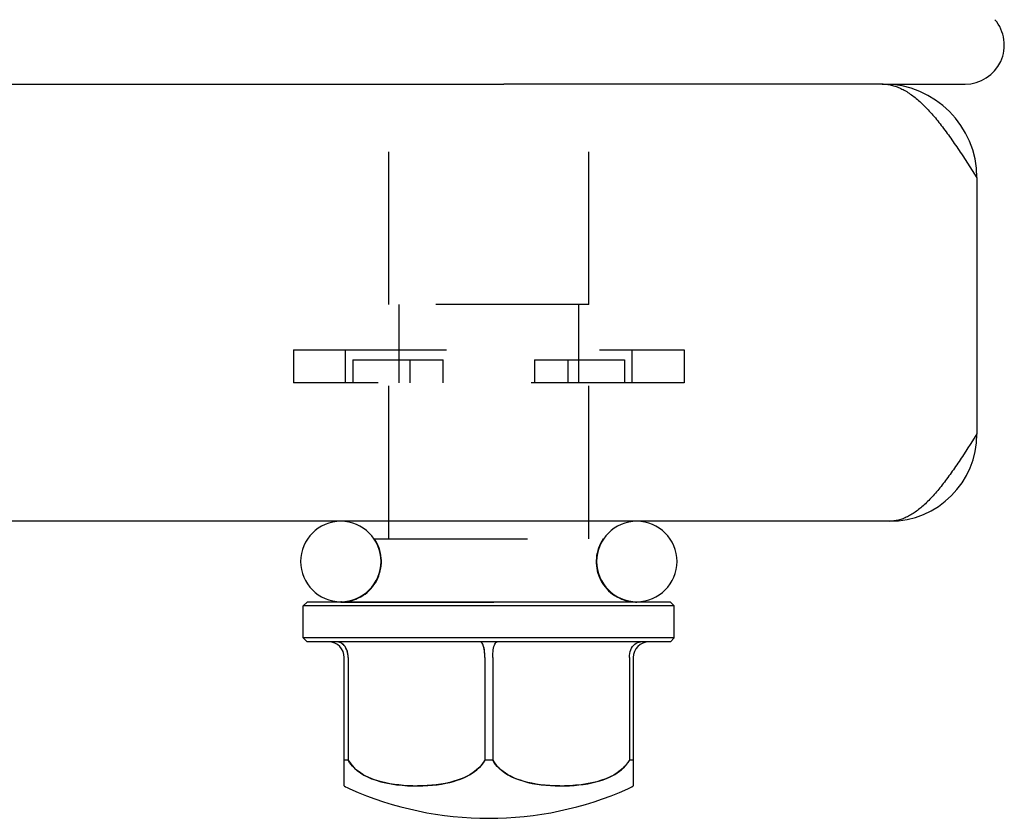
# Model space of a CAD drawing. Header units: inches. Extents: x 0 to 35.6, y 0 to 23.
# Tile 21 of 56: x 14.7 to 16, y 13.8 to 14.8. Entities that reach past the tile are written whole.
import ezdxf

# ---------------------------------------------------------------- set-up
doc = ezdxf.new("R2010")
doc.units = ezdxf.units.IN
doc.header["$LTSCALE"] = 1.957805
doc.header["$MEASUREMENT"] = 0
doc.linetypes.add('HIDDEN', pattern=[0.2, 0.1, -0.1])
doc.layers.get('0').update_dxf_attribs({"linetype": 'CONTINUOUS'})
doc.layers.add('02___PRT_ALL_AXES', color=7, linetype='CONTINUOUS')
doc.layers.add('DEFAULT_2', color=8, linetype='HIDDEN')

msp = doc.modelspace()

# ---------------------------------------------------------------- linework, layer by layer
at = {"color": 7, "linetype": 'Continuous'}
for p, q in [((9.0655, 14.6998), (15.3543, 14.6998)), ((15.841, 14.6998), (15.9449, 14.6998)), ((15.8434, 14.6998), (15.8434, 14.6996)), ((15.1024, 14.0363), (15.0974, 14.0313)), ((15.5724, 14.0313), (15.0974, 14.0313)), ((15.5674, 14.0363), (15.1024, 14.0363)), ((15.1462, 14.0368), (15.5244, 14.0368)), ((15.5674, 14.0363), (15.5724, 14.0313)), ((15.5724, 13.9903), (15.0974, 13.9903)), ((15.1024, 13.9853), (15.0974, 13.9903)), ((15.5674, 13.9853), (15.1024, 13.9853)), ((15.5674, 13.9853), (15.5724, 13.9903)), ((15.1499, 13.8008), (15.1499, 13.9653)), ((15.1549, 13.9653), (15.1549, 13.8337)), ((15.3299, 13.9653), (15.3299, 13.8337)), ((15.3399, 13.9653), (15.3399, 13.8337)), ((15.5149, 13.9653), (15.5149, 13.8337)), ((15.5199, 13.9653), (15.5199, 13.8008)), ((15.1549, 13.8337), (15.1499, 13.8337)), ((15.3399, 13.8337), (15.3299, 13.8337)), ((15.5199, 13.8337), (15.5149, 13.8337))]:
    msp.add_line(p, q, dxfattribs=at)
at = {"color": 3, "linetype": 'Continuous'}
for p, q in [((15.8399, 14.6998), (15.3543, 14.6998)), ((15.8385, 14.6998), (15.8398, 14.6998)), ((15.8398, 14.6998), (15.8402, 14.6998)), ((15.8402, 14.6998), (15.841, 14.6998)), ((15.841, 14.6998), (15.8425, 14.6997)), ((15.9416, 14.608), (15.9447, 14.6034)), ((15.9447, 14.6034), (15.9477, 14.5987)), ((15.9477, 14.5987), (15.9508, 14.594)), ((15.9508, 14.594), (15.9538, 14.5893)), ((15.9538, 14.5893), (15.9599, 14.5798)), ((15.9599, 14.5798), (15.9599, 14.2518)), ((15.9599, 14.2518), (15.9542, 14.2428)), ((15.9484, 14.2339), (15.9455, 14.2294)), ((15.9513, 14.2383), (15.9484, 14.2339)), ((15.9542, 14.2428), (15.9513, 14.2383)), ((15.8479, 14.1398), (8.5719, 14.1398))]:
    msp.add_line(p, q, dxfattribs=at)
for points in [[(15.8425, 14.6997), (15.8441, 14.6995), (15.8456, 14.6993), (15.8471, 14.6991), (15.8486, 14.6988), (15.8502, 14.6985), (15.8517, 14.6981), (15.8532, 14.6977), (15.8547, 14.6973), (15.8563, 14.6967), (15.8578, 14.6962), (15.8593, 14.6956), (15.8608, 14.6949), (15.8624, 14.6943), (15.8639, 14.6935), (15.8654, 14.6927), (15.8669, 14.6919), (15.8684, 14.691), (15.87, 14.6901), (15.8715, 14.6892), (15.873, 14.6882), (15.8745, 14.6871), (15.8761, 14.6861), (15.8776, 14.6849), (15.8791, 14.6838), (15.8806, 14.6826), (15.8822, 14.6813), (15.8837, 14.68), (15.8852, 14.6787), (15.8867, 14.6773), (15.8883, 14.6759), (15.8898, 14.6745), (15.8913, 14.673), (15.8928, 14.6715), (15.8944, 14.67), (15.8959, 14.6684), (15.8974, 14.6668), (15.8989, 14.6651), (15.9005, 14.6634), (15.902, 14.6617), (15.9035, 14.66), (15.905, 14.6582), (15.9066, 14.6564), (15.9081, 14.6545), (15.9096, 14.6527), (15.9111, 14.6508), (15.9127, 14.6488), (15.9142, 14.6469), (15.9157, 14.6449), (15.9172, 14.6429), (15.9187, 14.6409), (15.9203, 14.6388), (15.9218, 14.6367), (15.9233, 14.6346), (15.9248, 14.6325), (15.9264, 14.6304), (15.9279, 14.6282), (15.9294, 14.626), (15.9309, 14.6238), (15.9325, 14.6216), (15.934, 14.6194), (15.9355, 14.6171), (15.937, 14.6149), (15.9386, 14.6126), (15.9401, 14.6103), (15.9416, 14.608)], [(15.9455, 14.2294), (15.9427, 14.225), (15.9412, 14.2228), (15.9398, 14.2207), (15.9384, 14.2185), (15.9369, 14.2164), (15.9355, 14.2142), (15.9341, 14.2121), (15.9326, 14.21), (15.9312, 14.2079), (15.9298, 14.2059), (15.9283, 14.2038), (15.9269, 14.2018), (15.9254, 14.1998), (15.924, 14.1978), (15.9226, 14.1958), (15.9211, 14.1939), (15.9197, 14.192), (15.9183, 14.1901), (15.9168, 14.1882), (15.9154, 14.1864), (15.914, 14.1845), (15.9125, 14.1827), (15.9111, 14.181), (15.9096, 14.1793), (15.9082, 14.1775), (15.9068, 14.1759), (15.9053, 14.1742), (15.9039, 14.1726), (15.9025, 14.171), (15.901, 14.1695), (15.8996, 14.168), (15.8982, 14.1665), (15.8967, 14.1651), (15.8953, 14.1637), (15.8939, 14.1623), (15.8924, 14.1609), (15.891, 14.1596), (15.8895, 14.1584), (15.8881, 14.1572), (15.8867, 14.156), (15.8852, 14.1548), (15.8838, 14.1537), (15.8824, 14.1526), (15.8809, 14.1516), (15.8795, 14.1506), (15.8781, 14.1497), (15.8766, 14.1488), (15.8752, 14.1479), (15.8737, 14.1471), (15.8723, 14.1463), (15.8709, 14.1456), (15.8694, 14.1449), (15.868, 14.1442), (15.8666, 14.1436), (15.8651, 14.1431), (15.8637, 14.1426), (15.8623, 14.1421), (15.8608, 14.1417), (15.8594, 14.1413), (15.858, 14.1409), (15.8565, 14.1406), (15.8551, 14.1404), (15.8536, 14.1402), (15.8522, 14.14), (15.8508, 14.1399), (15.8493, 14.1398), (15.8479, 14.1398)]]:
    msp.add_lwpolyline(points, dxfattribs=at)
at = {"color": 7, "linetype": 'Continuous'}
for points in [[(15.1549, 13.9653), (15.1548, 13.9679), (15.1544, 13.9704), (15.1538, 13.9728), (15.153, 13.9752), (15.152, 13.9773), (15.1508, 13.9793), (15.1494, 13.9811), (15.1478, 13.9826), (15.1461, 13.9838), (15.1443, 13.9846), (15.1425, 13.9851), (15.1406, 13.9853)], [(15.3299, 13.9653), (15.3299, 13.9679), (15.3297, 13.9704), (15.3295, 13.9728), (15.3292, 13.9752), (15.3288, 13.9773), (15.3283, 13.9793), (15.3277, 13.9811), (15.3271, 13.9826), (15.3264, 13.9838), (15.3257, 13.9846), (15.325, 13.9851), (15.3242, 13.9853)], [(15.3399, 13.9653), (15.3399, 13.9679), (15.3401, 13.9704), (15.3403, 13.9728), (15.3406, 13.9752), (15.341, 13.9773), (15.3415, 13.9793), (15.3421, 13.9811), (15.3427, 13.9826), (15.3434, 13.9838), (15.3441, 13.9846), (15.3448, 13.9851), (15.3456, 13.9853)], [(15.5149, 13.9653), (15.515, 13.9679), (15.5154, 13.9704), (15.516, 13.9728), (15.5168, 13.9752), (15.5178, 13.9773), (15.519, 13.9793), (15.5204, 13.9811), (15.522, 13.9826), (15.5237, 13.9838), (15.5255, 13.9846), (15.5273, 13.9851), (15.5292, 13.9853)], [(15.1549, 13.8337), (15.1572, 13.8302), (15.1599, 13.8268), (15.163, 13.8236), (15.1665, 13.8205), (15.1705, 13.8175), (15.1749, 13.8148), (15.1797, 13.8123), (15.1849, 13.81), (15.1906, 13.808), (15.1966, 13.8062), (15.2031, 13.8046), (15.2098, 13.8033), (15.2168, 13.8023), (15.2238, 13.8016), (15.2307, 13.8011), (15.2375, 13.8009), (15.2441, 13.8008), (15.2506, 13.8009), (15.2569, 13.8013), (15.2629, 13.8018), (15.2688, 13.8024), (15.2744, 13.8032), (15.2798, 13.8042), (15.2849, 13.8053), (15.2898, 13.8066), (15.2944, 13.808), (15.2988, 13.8096), (15.3029, 13.8113), (15.3068, 13.8131), (15.3104, 13.8151), (15.3136, 13.8171), (15.3166, 13.8192), (15.3194, 13.8213), (15.3218, 13.8236), (15.3241, 13.8259), (15.3262, 13.8283), (15.3281, 13.8309), (15.3299, 13.8337)], [(15.3399, 13.8337), (15.3421, 13.8304), (15.3446, 13.8271), (15.3476, 13.8239), (15.3511, 13.8208), (15.355, 13.8179), (15.3593, 13.8151), (15.364, 13.8126), (15.369, 13.8104), (15.3742, 13.8084), (15.3796, 13.8067), (15.385, 13.8053), (15.3906, 13.8041), (15.3963, 13.8031), (15.4021, 13.8023), (15.408, 13.8017), (15.4139, 13.8012), (15.4199, 13.8009), (15.426, 13.8008), (15.432, 13.8008), (15.4381, 13.8011), (15.4441, 13.8014), (15.45, 13.802), (15.4558, 13.8027), (15.4615, 13.8036), (15.4669, 13.8047), (15.4721, 13.8059), (15.4769, 13.8072), (15.4814, 13.8087), (15.4856, 13.8103), (15.4894, 13.812), (15.493, 13.8138), (15.4963, 13.8156), (15.4993, 13.8175), (15.5021, 13.8195), (15.5046, 13.8216), (15.507, 13.8237), (15.5092, 13.826), (15.5113, 13.8284), (15.5132, 13.831), (15.5149, 13.8337)]]:
    msp.add_lwpolyline(points, dxfattribs=at)
for centre, radius, start, end in [((15.9449, 14.7498), 0.05, 270, 40.5105), ((15.1454, 14.0883), 0.0515, 90, 270), ((15.5244, 14.0883), 0.0515, 270, 90), ((15.1299, 13.9653), 0.02, 0, 90), ((15.5399, 13.9653), 0.02, 90, 180)]:
    msp.add_arc(centre, radius, start, end, dxfattribs=at)
at = {"color": 3, "linetype": 'Continuous'}
for centre, radius, start, end in [((15.8399, 14.5798), 0.12, 0, 90), ((15.8479, 14.2518), 0.112, 270, 360)]:
    msp.add_arc(centre, radius, start, end, dxfattribs=at)
at = {"layer": '02___PRT_ALL_AXES', "color": 8, "linetype": 'HIDDEN'}
for p, q in [((15.2069, 14.4173), (15.2069, 14.7953)), ((15.4629, 14.4173), (15.4629, 14.7953)), ((15.1886, 14.1173), (15.4812, 14.1173)), ((15.1454, 14.0363), (15.5244, 14.0363))]:
    msp.add_line(p, q, dxfattribs=at)
at = {"layer": '02___PRT_ALL_AXES', "color": 7, "linetype": 'Continuous'}
for p, q in [((15.0974, 13.9903), (15.0974, 14.0313)), ((15.5724, 13.9903), (15.5724, 14.0313))]:
    msp.add_line(p, q, dxfattribs=at)
at = {"layer": '02___PRT_ALL_AXES', "color": 8, "linetype": 'HIDDEN'}
for centre, start, end in [((15.1454, 14.0883), 277.6534, 33.8964), ((15.5244, 14.0883), 146.1036, 262.3466)]:
    msp.add_arc(centre, 0.052, start, end, dxfattribs=at)
at = {"layer": '02___PRT_ALL_AXES', "color": 7, "linetype": 'Continuous'}
for centre, radius, start, end in [((15.1454, 14.0883), 0.052, 270, 277.6534), ((15.5244, 14.0883), 0.052, 262.3466, 270), ((15.1813, 13.8519), 0.06, 238.4658, 246.021), ((15.3349, 14.1973), 0.438, 246.021, 293.979), ((15.4885, 13.8519), 0.06, 293.979, 301.5342)]:
    msp.add_arc(centre, radius, start, end, dxfattribs=at)
at = {"layer": 'DEFAULT_2', "color": 8, "linetype": 'HIDDEN'}
for p, q in [((15.4629, 14.4173), (15.2069, 14.4173)), ((15.2199, 14.4173), (15.2199, 14.3173)), ((15.4499, 14.4173), (15.4499, 14.3173)), ((15.0849, 14.3593), (15.5849, 14.3593)), ((15.0849, 14.3593), (15.0849, 14.3173)), ((15.1514, 14.3173), (15.1514, 14.3593)), ((15.5184, 14.3173), (15.5184, 14.3593)), ((15.5849, 14.3593), (15.5849, 14.3173)), ((15.161, 14.3467), (15.2764, 14.3467)), ((15.161, 14.3467), (15.161, 14.3173)), ((15.2336, 14.3467), (15.2336, 14.3173)), ((15.2764, 14.3173), (15.2764, 14.3467)), ((15.3934, 14.3467), (15.5088, 14.3467)), ((15.3934, 14.3467), (15.3934, 14.3173)), ((15.4362, 14.3467), (15.4362, 14.3173)), ((15.5088, 14.3467), (15.5088, 14.3173)), ((15.5849, 14.3173), (15.0849, 14.3173)), ((15.2069, 14.1173), (15.2069, 14.3173)), ((15.4629, 14.1173), (15.4629, 14.3173)), ((15.1462, 14.0368), (15.1454, 14.0368))]:
    msp.add_line(p, q, dxfattribs=at)
for points in [[(15.1549, 13.9653), (15.1548, 13.9675), (15.1546, 13.9697), (15.1541, 13.9718), (15.1535, 13.9738), (15.1528, 13.9758), (15.1518, 13.9776), (15.1508, 13.9793), (15.1496, 13.9808), (15.1483, 13.9822), (15.1469, 13.9833), (15.1454, 13.9842), (15.1438, 13.9848), (15.1422, 13.9852), (15.1406, 13.9853)], [(15.3299, 13.9675), (15.3298, 13.9697), (15.3296, 13.9718), (15.3294, 13.9738), (15.3291, 13.9758), (15.3287, 13.9776), (15.3283, 13.9793), (15.3278, 13.9808), (15.3273, 13.9822), (15.3267, 13.9833), (15.3261, 13.9842), (15.3255, 13.9848), (15.3249, 13.9852), (15.3242, 13.9853)], [(15.2378, 13.8008), (15.2318, 13.8011), (15.2257, 13.8014), (15.2198, 13.802), (15.214, 13.8027), (15.2083, 13.8036), (15.2029, 13.8047), (15.1977, 13.8059), (15.1929, 13.8072), (15.1884, 13.8087), (15.1842, 13.8103), (15.1804, 13.812), (15.1768, 13.8138), (15.1735, 13.8156), (15.1705, 13.8175), (15.1677, 13.8195), (15.1652, 13.8216), (15.1628, 13.8237), (15.1606, 13.826), (15.1585, 13.8284), (15.1566, 13.831), (15.1549, 13.8337)], [(15.3299, 13.8337), (15.3277, 13.8304), (15.3252, 13.8271), (15.3222, 13.8239), (15.3187, 13.8208), (15.3148, 13.8179), (15.3105, 13.8151), (15.3058, 13.8126), (15.3008, 13.8104), (15.2956, 13.8084), (15.2902, 13.8067), (15.2848, 13.8053), (15.2792, 13.8041), (15.2735, 13.8031), (15.2677, 13.8023), (15.2618, 13.8017), (15.2559, 13.8012), (15.2499, 13.8009), (15.2438, 13.8008)], [(15.426, 13.8008), (15.4257, 13.8008), (15.4192, 13.8009), (15.4129, 13.8013), (15.4069, 13.8018), (15.401, 13.8024), (15.3954, 13.8032), (15.39, 13.8042), (15.3849, 13.8053), (15.38, 13.8066), (15.3754, 13.808), (15.371, 13.8096), (15.3669, 13.8113), (15.363, 13.8131), (15.3594, 13.8151), (15.3562, 13.8171), (15.3532, 13.8192), (15.3505, 13.8213), (15.348, 13.8236), (15.3457, 13.8259), (15.3436, 13.8283), (15.3417, 13.8309), (15.3399, 13.8337)], [(15.5149, 13.8337), (15.5126, 13.8302), (15.5099, 13.8268), (15.5068, 13.8236), (15.5033, 13.8205), (15.4993, 13.8175), (15.4949, 13.8148), (15.4901, 13.8123), (15.4849, 13.81), (15.4792, 13.808), (15.4732, 13.8062), (15.4667, 13.8046), (15.46, 13.8033), (15.453, 13.8023), (15.446, 13.8016), (15.4391, 13.8011), (15.4323, 13.8009), (15.432, 13.8008)]]:
    msp.add_lwpolyline(points, dxfattribs=at)
for centre, start, end in [((15.1454, 14.0883), 270, 90), ((15.5244, 14.0883), 90, 270)]:
    msp.add_arc(centre, 0.0515, start, end, dxfattribs=at)

doc.saveas('drawing.dxf')
